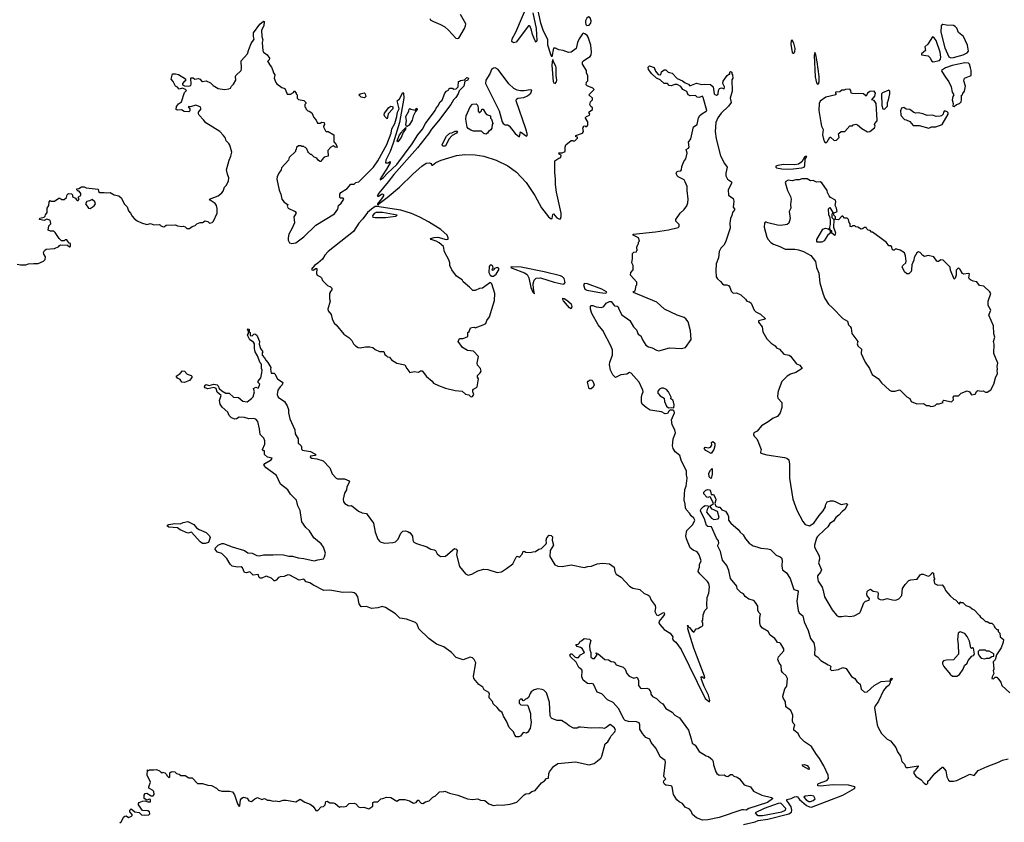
# Model space of a CAD drawing. Extents: x 2239781 to 2394849, y 665654 to 770575.
# Tile 43 of 147: x 2288004 to 2299310, y 714916 to 724126. Entities that reach past the tile are written whole.
import ezdxf

# ---------------------------------------------------------------- set-up
doc = ezdxf.new("R2010")
doc.units = 0

msp = doc.modelspace()

# ---------------------------------------------------------------- linework, layer by layer
at = {"layer": '0CON10XD'}
for points in [[(2291070, 723285), (2291075, 723270), (2291115, 723270), (2291148, 723292), (2291155, 723310), (2291180, 723285), (2291180, 723275), (2291190, 723265), (2291190, 723225), (2291205, 723210), (2291265, 723200), (2291288, 723178), (2291290, 723165), (2291280, 723155), (2291280, 723125), (2291290, 723115), (2291290, 723105), (2291312, 723082), (2291328, 723078), (2291358, 723058), (2291380, 723005), (2291410, 722975), (2291420, 722945), (2291425, 722940), (2291455, 722940), (2291475, 722952), (2291502, 722945), (2291506, 722925), (2291494, 722906), (2291493, 722895), (2291515, 722850), (2291523, 722843), (2291545, 722842), (2291613, 722805), (2291613, 722723), (2291637, 722695), (2291650, 722665), (2291645, 722660), (2291625, 722662), (2291605, 722680), (2291577, 722663), (2291541, 722625), (2291545, 722560), (2291502, 722548), (2291472, 722518), (2291465, 722500), (2291455, 722498), (2291435, 722510), (2291418, 722538), (2291385, 722550), (2291355, 722580), (2291345, 722580), (2291322, 722602), (2291312, 722612), (2291300, 722645), (2291285, 722660), (2291272, 722662), (2291265, 722670), (2291245, 722670), (2291235, 722680), (2291205, 722680), (2291182, 722658), (2291180, 722635), (2291172, 722628), (2291170, 722615), (2291100, 722545), (2291090, 722515), (2291012, 722428), (2291008, 722402), (2290978, 722365), (2290960, 722325), (2290958, 722295), (2290982, 722172), (2291004, 722125), (2291014, 722065), (2291042, 722032), (2291083, 722005), (2291077, 721985), (2291087, 721965), (2291166, 721925), (2291180, 721905), (2291153, 721865), (2291158, 721795), (2291130, 721725), (2291096, 721664), (2291087, 721625), (2291087, 721595), (2291104, 721564), (2291128, 721558), (2291175, 721566), (2291265, 721634), (2291403, 721767), (2291620, 721900), (2291658, 721952), (2291666, 721994), (2291695, 722022), (2291726, 722065), (2291717, 722077), (2291688, 722078), (2291680, 722085), (2291682, 722125), (2291693, 722145), (2291765, 722188), (2291805, 722238), (2291845, 722240), (2291865, 722260), (2291900, 722265), (2292009, 722375), (2292065, 722435), (2292116, 722505), (2292221, 722695), (2292271, 722825), (2292279, 722875), (2292311, 722935), (2292336, 723015), (2292343, 723067), (2292363, 723105), (2292340, 723195), (2292365, 723220), (2292405, 723290), (2292410, 723285), (2292414, 723225), (2292364, 722946), (2292292, 722708), (2292260, 722615), (2292231, 722559), (2292210, 722515), (2292203, 722483), (2292237, 722483), (2292255, 722498), (2292260, 722495), (2292258, 722485), (2292217, 722413), (2292158, 722325), (2292142, 722295), (2292145, 722290), (2292182, 722315), (2292226, 722364), (2292335, 722466), (2292509, 722701), (2292574, 722806), (2292630, 722870), (2292665, 722935), (2292773, 723085), (2292785, 723110), (2292807, 723133), (2292831, 723185), (2292856, 723204), (2292885, 723284), (2292905, 723306), (2292930, 723320), (2292935, 723338), (2292945, 723342), (2292975, 723340), (2292988, 723328), (2293015, 723332), (2293038, 723355), (2293042, 723418), (2293055, 723420), (2293065, 723430), (2293112, 723438), (2293138, 723462), (2293157, 723457), (2293151, 723435), (2293145, 723427), (2293115, 723420), (2293104, 723365), (2293051, 723309), (2293039, 723275), (2293013, 723235), (2292984, 723206), (2292955, 723153), (2292815, 722965), (2292731, 722869), (2292700, 722815), (2292573, 722655), (2292299, 722351), (2292235, 722267), (2292128, 722135), (2292110, 722105), (2292115, 722100), (2292125, 722102), (2292165, 722127), (2292182, 722122), (2292180, 722105), (2292159, 722071), (2292112, 722015), (2292112, 722002), (2292125, 722002), (2292132, 722018), (2292224, 722085), (2292365, 722206), (2292521, 722359), (2292623, 722447), (2292671, 722479), (2292708, 722485), (2292724, 722475), (2292735, 722458), (2292745, 722458), (2292784, 722486), (2292845, 722514), (2293021, 722569), (2293115, 722579), (2293235, 722575), (2293335, 722560), (2293476, 722516), (2293608, 722448), (2293708, 722378), (2293820, 722260), (2293918, 722108), (2293995, 721969), (2294075, 721863), (2294105, 721842), (2294118, 721845), (2294125, 721890), (2294133, 721897), (2294173, 721853), (2294195, 721840), (2294215, 721842), (2294223, 721867), (2294220, 721905), (2294167, 722147), (2294155, 722235), (2294158, 722295), (2294148, 722375), (2294150, 722505), (2294193, 722537), (2294218, 722545), (2294222, 722572), (2294200, 722585), (2294195, 722598), (2294235, 722600), (2294268, 722615), (2294268, 722665), (2294275, 722690), (2294335, 722740), (2294355, 722740), (2294365, 722732), (2294380, 722735), (2294410, 722765), (2294408, 722778), (2294392, 722782), (2294392, 722798), (2294468, 722825), (2294478, 722845), (2294470, 722885), (2294478, 722892), (2294480, 722905), (2294495, 722910), (2294502, 722902), (2294515, 722900), (2294528, 722915), (2294527, 722955), (2294500, 722995), (2294500, 723005), (2294513, 723017), (2294548, 723032), (2294550, 723045), (2294540, 723055), (2294542, 723068), (2294580, 723095), (2294580, 723115), (2294562, 723132), (2294552, 723155), (2294560, 723185), (2294580, 723205), (2294580, 723225), (2294540, 723265), (2294600, 723325), (2294585, 723340), (2294519, 723369), (2294510, 723380), (2294512, 723408), (2294528, 723425), (2294528, 723485), (2294513, 723513), (2294512, 723542), (2294468, 723615), (2294468, 723642), (2294477, 723653), (2294515, 723682), (2294556, 723704), (2294567, 723723), (2294570, 723755), (2294563, 723835), (2294532, 723925), (2294520, 723945), (2294495, 723966), (2294475, 723971), (2294465, 723964), (2294428, 723905), (2294411, 723865), (2294393, 723797), (2294336, 723754), (2294305, 723749), (2294245, 723774), (2294195, 723781), (2294155, 723799), (2294135, 723798), (2294115, 723700), (2294105, 723717), (2294070, 723835), (2294068, 723895), (2294015, 724008), (2293988, 724085), (2293949, 724265)], [(2293897, 724205), (2293936, 724026), (2293944, 723886), (2293935, 723868), (2293925, 723882), (2293892, 723955), (2293882, 724005), (2293865, 724047), (2293855, 724057), (2293845, 724057), (2293705, 723868), (2293675, 723860), (2293654, 723875), (2293659, 723905), (2293701, 723985), (2293844, 724315)], [(2292717, 724135), (2292718, 724125), (2292756, 724104), (2292835, 724073), (2292885, 724045), (2292928, 724008), (2293012, 723915), (2293035, 723909)], [(2293035, 723909), (2293045, 723915), (2293111, 724025), (2293125, 724055), (2293127, 724077), (2293064, 724185)], [(2294515, 724058), (2294545, 724063), (2294563, 724085), (2294566, 724115), (2294556, 724146), (2294535, 724160), (2294515, 724143), (2294502, 724115), (2294501, 724095), (2294505, 724072), (2294515, 724058)], [(2287975, 721322), (2288015, 721312), (2288073, 721313), (2288107, 721323), (2288167, 721327), (2288215, 721328), (2288276, 721354), (2288298, 721375), (2288302, 721405), (2288280, 721435), (2288278, 721455), (2288291, 721479), (2288308, 721492), (2288405, 721500), (2288455, 721522), (2288460, 721535), (2288475, 721542), (2288555, 721540), (2288575, 721520), (2288588, 721525), (2288588, 721558), (2288572, 721562), (2288545, 721600), (2288525, 721600), (2288515, 721590), (2288485, 721590), (2288457, 721617), (2288413, 721683), (2288395, 721700), (2288358, 721698), (2288332, 721712), (2288338, 721762), (2288360, 721785), (2288358, 721812), (2288350, 721825), (2288315, 721838), (2288285, 721822), (2288230, 721835), (2288235, 721850), (2288285, 721860), (2288298, 721872), (2288302, 721888), (2288320, 721915), (2288320, 721965), (2288338, 721995), (2288343, 722037), (2288355, 722050), (2288365, 722042), (2288405, 722043), (2288455, 722078), (2288467, 722077), (2288488, 722062), (2288515, 722062), (2288540, 722085), (2288550, 722115), (2288565, 722130), (2288598, 722128), (2288610, 722115), (2288610, 722095), (2288645, 722080), (2288655, 722060), (2288665, 722050), (2288675, 722050), (2288688, 722065), (2288680, 722075), (2288680, 722095), (2288705, 722110), (2288707, 722133), (2288688, 722158), (2288675, 722160), (2288660, 722175), (2288660, 722185), (2288685, 722190), (2288713, 722207), (2288745, 722210), (2288767, 722197), (2288905, 722180), (2288910, 722155), (2288925, 722142), (2288974, 722144), (2289005, 722138), (2289045, 722142), (2289090, 722115), (2289144, 722104), (2289175, 722080), (2289202, 722012), (2289237, 721977), (2289253, 721933), (2289278, 721905), (2289295, 721870), (2289320, 721845), (2289355, 721818), (2289404, 721794), (2289465, 721778), (2289505, 721786), (2289545, 721772), (2289605, 721778), (2289620, 721770), (2289625, 721760), (2289655, 721750), (2289668, 721752), (2289685, 721770), (2289793, 721773), (2289815, 721762), (2289865, 721752), (2289887, 721757), (2289905, 721750), (2289925, 721730), (2289955, 721730), (2289985, 721752), (2290020, 721765), (2290040, 721785), (2290075, 721798), (2290102, 721798), (2290135, 721820), (2290165, 721810), (2290185, 721790), (2290215, 721800), (2290228, 721815), (2290270, 721905), (2290271, 721961), (2290264, 721995), (2290249, 722019), (2290190, 722055), (2290183, 722065), (2290283, 722107), (2290325, 722141), (2290340, 722160), (2290356, 722204), (2290376, 722225), (2290401, 722275), (2290405, 722310), (2290389, 722355), (2290380, 722405), (2290408, 722515), (2290430, 722560), (2290440, 722605), (2290416, 722686), (2290406, 722706), (2290377, 722735), (2290366, 722766), (2290346, 722796), (2290302, 722845), (2290141, 722941), (2290116, 722976), (2290065, 723030), (2290058, 723045), (2290058, 723065), (2290088, 723105), (2290077, 723127), (2290025, 723147), (2289965, 723128), (2289945, 723130), (2289940, 723125), (2289958, 723105), (2289958, 723082), (2289945, 723070), (2289893, 723073), (2289862, 723092), (2289815, 723089), (2289800, 723095), (2289805, 723132), (2289829, 723161), (2289862, 723185), (2289898, 723292), (2289918, 723315), (2289907, 723327), (2289875, 723340), (2289835, 723330), (2289815, 723352), (2289793, 723365), (2289765, 723418), (2289743, 723443), (2289760, 723505), (2289794, 723506), (2289827, 723497), (2289908, 723448), (2289910, 723425), (2289895, 723420), (2289873, 723395), (2289875, 723380), (2289895, 723368), (2289943, 723363), (2289968, 723372), (2289974, 723385), (2289970, 723455), (2289975, 723460), (2289995, 723460), (2290015, 723442), (2290055, 723452), (2290075, 723442), (2290095, 723418), (2290103, 723417), (2290145, 723423), (2290195, 723400), (2290225, 723372), (2290285, 723338), (2290355, 723327), (2290406, 723334), (2290425, 723342), (2290438, 723365), (2290460, 723385), (2290487, 723433), (2290482, 723475), (2290488, 723485), (2290547, 723545), (2290553, 723565), (2290548, 723655), (2290620, 723735), (2290634, 723785), (2290664, 723855), (2290698, 723902), (2290689, 723935), (2290688, 723975), (2290763, 724075), (2290805, 724110), (2290810, 724105), (2290809, 724055), (2290780, 724005), (2290783, 723935), (2290797, 723895), (2290787, 723865), (2290795, 723770), (2290805, 723752), (2290844, 723724), (2290872, 723685), (2290870, 723665), (2290850, 723645), (2290870, 723625), (2290870, 723615), (2290895, 723580), (2290912, 723545), (2290918, 723515), (2290932, 723495), (2290927, 723455), (2290944, 723404), (2290955, 723390), (2291015, 723350), (2291048, 723338), (2291070, 723285)], [(2298695, 723690), (2298725, 723694), (2298837, 723723), (2298884, 723745), (2298898, 723765), (2298888, 723835), (2298842, 723932), (2298785, 723981), (2298765, 724028), (2298745, 724048), (2298725, 724058), (2298645, 724062), (2298605, 724073), (2298595, 724070), (2298586, 724055), (2298582, 723982), (2298627, 723805), (2298672, 723702), (2298695, 723690)], [(2298495, 723644), (2298565, 723659), (2298579, 723675), (2298580, 723695), (2298572, 723752), (2298529, 723889), (2298505, 723920), (2298485, 723928), (2298432, 723845), (2298398, 723815), (2298407, 723773), (2298360, 723735), (2298360, 723725), (2298435, 723711), (2298458, 723688), (2298474, 723654), (2298495, 723644)], [(2296885, 723742), (2296895, 723744), (2296905, 723758), (2296908, 723795), (2296895, 723856), (2296875, 723893), (2296864, 723886), (2296860, 723845), (2296875, 723750), (2296885, 723742)], [(2297165, 723388), (2297175, 723390), (2297185, 723415), (2297185, 723475), (2297162, 723642), (2297145, 723725), (2297135, 723748), (2297125, 723715), (2297139, 723469), (2297152, 723402), (2297165, 723388)], [(2293745, 722782), (2293755, 722840), (2293825, 722788), (2293834, 722805), (2293815, 722875), (2293706, 723195), (2293707, 723213), (2293725, 723225), (2293794, 723235), (2293835, 723252), (2293875, 723285), (2293886, 723316), (2293865, 723322), (2293795, 723309), (2293755, 723311), (2293715, 723319), (2293677, 723337), (2293621, 723391), (2293497, 723555), (2293465, 723574), (2293445, 723571), (2293422, 723555), (2293403, 723507), (2293355, 723433), (2293352, 723395), (2293375, 723347), (2293511, 723081), (2293545, 722955), (2293555, 722937), (2293578, 722918), (2293605, 722921), (2293625, 722910), (2293695, 722821), (2293715, 722800), (2293745, 722782)], [(2293895, 718019), (2293926, 718024), (2293965, 718052), (2293995, 718058), (2294049, 718111), (2294052, 718125), (2294048, 718155), (2294059, 718181), (2294085, 718212), (2294107, 718207), (2294122, 718192), (2294120, 718155), (2294134, 718096), (2294096, 718035), (2294090, 717965), (2294150, 717870), (2294185, 717854), (2294235, 717853), (2294335, 717872), (2294485, 717842), (2294527, 717853), (2294570, 717855), (2294635, 717881), (2294695, 717891), (2294775, 717883), (2294830, 717845), (2294836, 717796), (2294854, 717764), (2294910, 717730), (2295007, 717625), (2295045, 717604), (2295125, 717586), (2295175, 717542), (2295217, 717527), (2295235, 717511), (2295257, 717465), (2295300, 717405), (2295304, 717376), (2295297, 717335), (2295317, 717297), (2295335, 717291), (2295395, 717323), (2295405, 717318), (2295407, 717305), (2295398, 717285), (2295348, 717225), (2295344, 717205), (2295354, 717185), (2295405, 717130), (2295472, 717085), (2295502, 717045), (2295500, 717025), (2295508, 717005), (2295538, 716985), (2295598, 716898), (2295875, 716338), (2295925, 716300), (2295930, 716315), (2295913, 716375), (2295864, 716475), (2295833, 716555), (2295830, 716585), (2295835, 716590), (2295865, 716570), (2295870, 716575), (2295867, 716595), (2295746, 716916), (2295678, 717135), (2295680, 717160), (2295673, 717165), (2295675, 717180), (2295680, 717160), (2295695, 717152), (2295725, 717112), (2295745, 717098), (2295772, 717138), (2295795, 717140), (2295822, 717158), (2295838, 717162), (2295850, 717175), (2295850, 717205), (2295842, 717212), (2295840, 717225), (2295850, 717235), (2295853, 717297), (2295873, 717347), (2295898, 717375), (2295893, 717413), (2295898, 717495), (2295919, 717545), (2295925, 717620), (2295916, 717655), (2295901, 717681), (2295815, 717768), (2295796, 717795), (2295798, 717815), (2295811, 717845), (2295809, 717875), (2295828, 717915), (2295807, 717987), (2295785, 718019), (2295738, 718038), (2295704, 718064), (2295659, 718169), (2295655, 718205), (2295666, 718265), (2295735, 718334), (2295755, 718385), (2295745, 718405), (2295714, 718434), (2295695, 718465), (2295657, 718505), (2295648, 718525), (2295646, 718565), (2295633, 718617), (2295642, 718735), (2295656, 718774), (2295667, 718865), (2295659, 718905), (2295661, 718945), (2295600, 719070), (2295584, 719125), (2295529, 719169), (2295508, 719205), (2295501, 719235), (2295502, 719275), (2295509, 719315), (2295536, 719385), (2295525, 719420), (2295495, 719478), (2295489, 719535), (2295522, 719615), (2295518, 719635), (2295506, 719646), (2295470, 719645), (2295458, 719635), (2295443, 719607), (2295415, 719603), (2295375, 719627), (2295245, 719647), (2295198, 719675), (2295152, 719715), (2295144, 719736), (2295144, 719794), (2295150, 719830), (2295163, 719857), (2295160, 719875), (2295116, 719966), (2295025, 720069), (2295005, 720077), (2294975, 720060), (2294905, 720052), (2294845, 720022), (2294815, 720050), (2294790, 720105), (2294777, 720165), (2294781, 720195), (2294811, 720275), (2294811, 720335), (2294796, 720376), (2294699, 720559), (2294648, 720625), (2294573, 720753), (2294559, 720805), (2294560, 720840), (2294565, 720846), (2294585, 720846), (2294625, 720832), (2294686, 720824), (2294710, 720835), (2294738, 720872), (2294775, 720894), (2294794, 720894), (2294835, 720842), (2294865, 720838), (2294875, 720830), (2294882, 720805), (2294920, 720740), (2295010, 720675), (2295053, 720603), (2295085, 720568), (2295105, 720518), (2295135, 720498), (2295155, 720452), (2295195, 720393), (2295225, 720371), (2295265, 720360), (2295315, 720333), (2295345, 720327), (2295465, 720359), (2295605, 720352), (2295648, 720365), (2295713, 720455), (2295708, 720555), (2295680, 720660), (2295653, 720695), (2295635, 720709), (2295555, 720736), (2295410, 720805), (2295322, 720885), (2295052, 720995), (2295050, 721005), (2295070, 721015), (2295077, 721033), (2295083, 721077), (2295090, 721085), (2295090, 721115), (2295018, 721195), (2295020, 721225), (2295050, 721255), (2295050, 721305), (2295032, 721335), (2295040, 721385), (2295040, 721445), (2295055, 721460), (2295088, 721462), (2295092, 721478), (2295100, 721485), (2295090, 721495), (2295090, 721515), (2295102, 721548), (2295110, 721555), (2295110, 721575), (2295120, 721585), (2295110, 721625), (2295050, 721655), (2295050, 721665), (2295305, 721691), (2295455, 721715), (2295565, 721743), (2295576, 721755), (2295577, 721777), (2295537, 721815), (2295540, 721835), (2295588, 721905), (2295633, 721947), (2295665, 721992), (2295676, 722025), (2295679, 722065), (2295667, 722165), (2295667, 722213), (2295647, 722267), (2295635, 722288), (2295565, 722322), (2295553, 722335), (2295544, 722366), (2295550, 722380), (2295565, 722390), (2295595, 722393), (2295605, 722402), (2295608, 722442), (2295632, 722498), (2295655, 722530), (2295668, 722595), (2295658, 722635), (2295685, 722653), (2295692, 722665), (2295685, 722720), (2295712, 722758), (2295742, 722895), (2295784, 722925), (2295798, 723002), (2295813, 723027), (2295835, 723048), (2295886, 723075), (2295894, 723086), (2295854, 723235), (2295845, 723248), (2295805, 723232), (2295785, 723239), (2295765, 723257), (2295704, 723254), (2295680, 723265), (2295665, 723302), (2295620, 723325), (2295595, 723358), (2295555, 723383), (2295525, 723384), (2295485, 723369), (2295463, 723373), (2295444, 723394), (2295405, 723396), (2295358, 723438), (2295315, 723456), (2295261, 723505), (2295225, 723555), (2295219, 723581), (2295235, 723596), (2295288, 723578), (2295303, 723535), (2295335, 723499), (2295365, 723492), (2295375, 723527), (2295405, 723550), (2295425, 723550), (2295452, 723525), (2295495, 723512), (2295555, 723450), (2295615, 723426), (2295645, 723401), (2295682, 723385), (2295698, 723368), (2295775, 723398), (2295835, 723382), (2295865, 723387), (2295935, 723381), (2295966, 723355), (2295979, 723275), (2295985, 723267), (2296005, 723260), (2296025, 723270), (2296029, 723315), (2296040, 723335), (2296064, 723344), (2296095, 723332), (2296097, 723355), (2296079, 723395), (2296080, 723420), (2296128, 723485), (2296145, 723500), (2296158, 723502), (2296160, 723525), (2296165, 723530), (2296180, 723525), (2296180, 723505), (2296190, 723495), (2296193, 723455), (2296183, 723435), (2296187, 723305), (2296161, 723225), (2296173, 723175), (2296144, 723135), (2296058, 723052), (2296019, 723001), (2295997, 722945), (2295991, 722845), (2296000, 722760), (2296050, 722565), (2296097, 722477), (2296129, 722435), (2296114, 722365), (2296113, 722333), (2296132, 722295), (2296176, 722265), (2296176, 722245), (2296138, 722175), (2296144, 722114), (2296196, 722075), (2296204, 722045), (2296196, 721975), (2296212, 721955), (2296212, 721945), (2296189, 721915), (2296182, 721878), (2296166, 721844), (2296158, 721792), (2296161, 721735), (2296109, 721575), (2296091, 721539), (2296054, 721505), (2296037, 721465), (2296027, 721395), (2296001, 721325), (2295996, 721245), (2296001, 721175), (2296015, 721151), (2296052, 721122), (2296075, 721094), (2296090, 721085), (2296125, 721083), (2296142, 721075), (2296158, 721058), (2296175, 721010), (2296195, 720990), (2296235, 720992), (2296285, 720968), (2296339, 720919), (2296355, 720898), (2296385, 720890), (2296402, 720875), (2296437, 720795), (2296457, 720775), (2296509, 720749), (2296568, 720695), (2296550, 720685), (2296488, 720672), (2296488, 720655), (2296528, 720602), (2296538, 720545), (2296584, 720464), (2296634, 720414), (2296678, 720385), (2296695, 720362), (2296730, 720345), (2296780, 720290), (2296838, 720275), (2296855, 720264), (2296925, 720177), (2296962, 720162), (2296988, 720125), (2296915, 720079), (2296855, 720057), (2296816, 720035), (2296754, 719976), (2296714, 719865), (2296706, 719805), (2296710, 719785), (2296757, 719735), (2296756, 719675), (2296738, 719615), (2296707, 719573), (2296655, 719554), (2296599, 719511), (2296521, 719465), (2296472, 719405), (2296433, 719385), (2296430, 719365), (2296436, 719346), (2296468, 719318), (2296483, 719283), (2296517, 719195), (2296510, 719165), (2296514, 719154), (2296584, 719134), (2296785, 719104), (2296814, 719094), (2296834, 719074), (2296844, 719024), (2296842, 718865), (2296881, 718625), (2296927, 718497), (2296997, 718367), (2297025, 718335), (2297075, 718317), (2297123, 718347), (2297185, 718435), (2297231, 718489), (2297256, 718535), (2297257, 718555), (2297275, 718592), (2297316, 718606), (2297346, 718606), (2297368, 718598), (2297435, 718563), (2297495, 718573), (2297508, 718565), (2297507, 718555), (2297478, 718505), (2297447, 718483), (2297410, 718440), (2297376, 718415), (2297350, 718370), (2297306, 718344), (2297284, 718305), (2297245, 718274), (2297165, 718195), (2297155, 718176), (2297131, 718095), (2297131, 718075), (2297184, 717975), (2297187, 717935), (2297178, 717895), (2297210, 717815), (2297201, 717785), (2297164, 717745), (2297164, 717725), (2297174, 717685), (2297218, 717615), (2297231, 717575), (2297244, 717504), (2297332, 717355), (2297385, 717292), (2297405, 717278), (2297445, 717277), (2297485, 717286), (2297535, 717278)], [(2294145, 723390), (2294132, 723415), (2294120, 723605), (2294125, 723670), (2294127, 723655), (2294158, 723595), (2294161, 723575), (2294159, 723485), (2294167, 723433), (2294163, 723415), (2294145, 723390)], [(2298735, 723130), (2298760, 723155), (2298796, 723164), (2298813, 723185), (2298820, 723205), (2298820, 723260), (2298830, 723265), (2298832, 723278), (2298852, 723305), (2298866, 723364), (2298847, 723425), (2298852, 723455), (2298928, 723485), (2298928, 723545), (2298922, 723575), (2298911, 723615), (2298898, 723628), (2298855, 723630), (2298711, 723599), (2298636, 723575), (2298590, 723545), (2298592, 723532), (2298633, 723465), (2298674, 723415), (2298699, 723355), (2298710, 723295), (2298730, 723265), (2298718, 723245), (2298713, 723205), (2298722, 723165), (2298720, 723135), (2298735, 723130)], [(2291965, 723230), (2291925, 723238), (2291900, 723265), (2291913, 723277), (2291958, 723288), (2291970, 723275), (2291980, 723245), (2291965, 723230)], [(2297265, 722714), (2297276, 722724), (2297305, 722780), (2297315, 722778), (2297355, 722740), (2297385, 722744), (2297412, 722775), (2297407, 722815), (2297414, 722826), (2297435, 722842), (2297480, 722845), (2297535, 722910), (2297565, 722910), (2297575, 722920), (2297607, 722927), (2297625, 722920), (2297675, 722878), (2297738, 722838), (2297765, 722844), (2297818, 722885), (2297828, 722905), (2297820, 722925), (2297823, 722937), (2297850, 722965), (2297852, 722975), (2297840, 723165), (2297815, 723198), (2297790, 723205), (2297825, 723250), (2297830, 723285), (2297815, 723306), (2297765, 723303), (2297738, 723285), (2297725, 723250), (2297695, 723277), (2297565, 723280), (2297550, 723285), (2297548, 723315), (2297535, 723330), (2297487, 723327), (2297472, 723318), (2297443, 723317), (2297422, 723298), (2297370, 723295), (2297370, 723285), (2297380, 723275), (2297376, 723264), (2297262, 723238), (2297195, 723192), (2297184, 723166), (2297180, 723085), (2297205, 722945), (2297211, 722905), (2297229, 722865), (2297224, 722804), (2297232, 722755), (2297245, 722724), (2297265, 722714)], [(2297935, 723100), (2297968, 723135), (2297968, 723175), (2297982, 723208), (2297997, 723277), (2297997, 723307), (2297985, 723318), (2297912, 723288), (2297901, 723275), (2297905, 723140), (2297915, 723102), (2297935, 723100)], [(2292225, 722990), (2292197, 723017), (2292188, 723035), (2292192, 723055), (2292241, 723119), (2292265, 723133), (2292282, 723132), (2292288, 723125), (2292287, 723103), (2292234, 723046), (2292225, 722990)], [(2293355, 722812), (2293335, 722820), (2293307, 722847), (2293215, 722848), (2293185, 722857), (2293155, 722878), (2293144, 722894), (2293128, 722985), (2293130, 723025), (2293177, 723125), (2293205, 723157), (2293245, 723160), (2293260, 723145), (2293270, 723115), (2293270, 723075), (2293282, 723062), (2293288, 723062), (2293308, 723082), (2293312, 723098), (2293325, 723100), (2293352, 723052), (2293365, 723040), (2293410, 723025), (2293410, 722995), (2293420, 722985), (2293437, 722935), (2293430, 722925), (2293425, 722880), (2293415, 722864), (2293387, 722843), (2293375, 722823), (2293355, 722812)], [(2298445, 722883), (2298475, 722897), (2298525, 722898), (2298597, 722923), (2298667, 723043), (2298667, 723057), (2298655, 723070), (2298625, 723080), (2298612, 723065), (2298608, 723042), (2298587, 723023), (2298575, 723018), (2298527, 723017), (2298485, 723032), (2298425, 723028), (2298375, 723047), (2298325, 723056), (2298294, 723054), (2298272, 723062), (2298225, 723096), (2298185, 723098), (2298155, 723118), (2298130, 723110), (2298118, 723082), (2298120, 723035), (2298125, 723022), (2298165, 722980), (2298185, 722978), (2298225, 722958), (2298265, 722912), (2298332, 722912), (2298445, 722883)], [(2292455, 722900), (2292445, 722900), (2292439, 722925), (2292447, 722965), (2292438, 723015), (2292472, 723078), (2292475, 723100), (2292485, 723108), (2292495, 723100), (2292545, 723090), (2292565, 723110), (2292567, 723095), (2292548, 723072), (2292521, 723019), (2292509, 722975), (2292475, 722916), (2292455, 722900)], [(2292345, 722724), (2292338, 722735), (2292364, 722806), (2292389, 722831), (2292395, 722848), (2292438, 722888), (2292435, 722870), (2292409, 722831), (2292386, 722775), (2292345, 722724)], [(2292895, 722675), (2292867, 722675), (2292857, 722685), (2292857, 722695), (2292905, 722790), (2292945, 722826), (2292965, 722829), (2293005, 722848), (2293028, 722848), (2293032, 722845), (2293021, 722825), (2292971, 722799), (2292933, 722757), (2292895, 722675)], [(2296825, 722410), (2296885, 722415), (2296985, 722425), (2297012, 722435), (2297021, 722455), (2297022, 722525), (2297043, 722555), (2297027, 722557), (2297015, 722550), (2296986, 722494), (2296945, 722469), (2296905, 722462), (2296775, 722465), (2296710, 722455), (2296688, 722445), (2296686, 722435), (2296695, 722428), (2296755, 722415), (2296825, 722410)], [(2298465, 719688), (2298495, 719692), (2298515, 719700), (2298535, 719720), (2298562, 719718), (2298608, 719732), (2298602, 719745), (2298615, 719760), (2298705, 719742), (2298727, 719763), (2298722, 719795), (2298735, 719810), (2298785, 719810), (2298815, 719840), (2298885, 719867), (2298912, 719855), (2298935, 719822), (2298975, 719830), (2298993, 719865), (2299005, 719872), (2299045, 719862), (2299066, 719866), (2299093, 719853), (2299115, 719852), (2299155, 719880), (2299188, 719945), (2299208, 720015), (2299230, 720065), (2299228, 720105), (2299232, 720115), (2299227, 720145), (2299234, 720184), (2299190, 720295), (2299194, 720404), (2299184, 720435), (2299203, 720485), (2299190, 720520), (2299186, 720615), (2299134, 720735), (2299154, 720795), (2299126, 720846), (2299123, 720895), (2299154, 720985), (2299145, 721003), (2299075, 721070), (2299025, 721077), (2298995, 721120), (2298954, 721126), (2298920, 721140), (2298909, 721149), (2298903, 721165), (2298909, 721209), (2298895, 721213), (2298847, 721207), (2298830, 721215), (2298805, 721260), (2298785, 721280), (2298758, 721252), (2298756, 721195), (2298745, 721160), (2298735, 721150), (2298693, 721253), (2298690, 721285), (2298608, 721368), (2298581, 721369), (2298555, 721351), (2298545, 721351), (2298535, 721357), (2298502, 721405), (2298435, 721422), (2298395, 721408), (2298375, 721420), (2298342, 721455), (2298325, 721463), (2298305, 721450), (2298275, 721398), (2298270, 721365), (2298250, 721315), (2298246, 721255), (2298240, 721235), (2298215, 721209), (2298191, 721211), (2298163, 721233), (2298139, 721289), (2298144, 721306), (2298179, 721335), (2298184, 721355), (2298176, 721416), (2298165, 721450), (2298115, 721482), (2298075, 721492), (2298058, 721492), (2298045, 721480), (2298032, 721482), (2298023, 721493), (2298018, 721518), (2298005, 721530), (2297985, 721530), (2297959, 721569), (2297897, 721617), (2297795, 721690), (2297785, 721690), (2297768, 721708), (2297745, 721710), (2297730, 721725), (2297725, 721740), (2297705, 721740), (2297680, 721725), (2297665, 721723), (2297627, 721747), (2297605, 721750), (2297595, 721760), (2297565, 721760), (2297555, 721750), (2297542, 721752), (2297540, 721785), (2297528, 721798), (2297520, 721835), (2297505, 721848), (2297475, 721850), (2297455, 721870), (2297445, 721870), (2297405, 721830), (2297372, 721832), (2297370, 721865), (2297352, 721882), (2297350, 721905), (2297390, 721925), (2297382, 721965), (2297368, 721995), (2297377, 722035), (2297372, 722055), (2297316, 722086), (2297298, 722105), (2297278, 722145), (2297277, 722167), (2297215, 722253), (2297195, 722267), (2297155, 722262), (2297115, 722280), (2297085, 722277), (2297045, 722300), (2296985, 722300), (2296953, 722287), (2296915, 722287), (2296875, 722277), (2296827, 722283), (2296801, 722269), (2296793, 722257), (2296819, 722165), (2296856, 722096), (2296864, 722065), (2296854, 722005), (2296858, 721962), (2296840, 721925), (2296853, 721845), (2296835, 721792), (2296815, 721776), (2296745, 721766), (2296705, 721767), (2296594, 721794), (2296575, 721803), (2296565, 721802), (2296555, 721792), (2296552, 721745), (2296582, 721632), (2296598, 721605), (2296631, 721571), (2296661, 721551), (2296732, 721525), (2296795, 721494), (2296905, 721492), (2296946, 721486), (2297005, 721468), (2297090, 721420), (2297143, 721353), (2297154, 721284), (2297179, 721219), (2297192, 721105), (2297229, 720975), (2297248, 720928), (2297291, 720861), (2297339, 720819), (2297455, 720698), (2297508, 720665), (2297522, 720625), (2297542, 720605), (2297552, 720585), (2297558, 720525), (2297627, 720435), (2297621, 720405), (2297628, 720385), (2297669, 720345), (2297667, 720295), (2297684, 720254), (2297713, 720195), (2297764, 720124), (2297793, 720053), (2297867, 720005), (2297901, 719961), (2297992, 719875), (2298015, 719864), (2298055, 719863), (2298105, 719879), (2298115, 719876), (2298190, 719800), (2298225, 719778), (2298240, 719745), (2298305, 719717), (2298383, 719723), (2298418, 719698), (2298445, 719698), (2298465, 719688)], [(2288815, 721961), (2288859, 721991), (2288876, 722014), (2288868, 722035), (2288835, 722062), (2288805, 722047), (2288775, 722040), (2288760, 722015), (2288795, 721962), (2288815, 721961)], [(2293195, 719798), (2293205, 719802), (2293217, 719825), (2293206, 719855), (2293207, 719875), (2293215, 719887), (2293250, 719905), (2293258, 719915), (2293272, 720005), (2293262, 720025), (2293262, 720045), (2293293, 720075), (2293303, 720095), (2293294, 720124), (2293262, 720162), (2293256, 720185), (2293272, 720262), (2293215, 720322), (2293145, 720329), (2293090, 720365), (2293040, 720435), (2293055, 720468), (2293095, 720468), (2293149, 720491), (2293150, 720535), (2293165, 720550), (2293181, 720589), (2293195, 720596), (2293225, 720598), (2293235, 720592), (2293265, 720600), (2293327, 720623), (2293355, 720640), (2293370, 720675), (2293398, 720715), (2293427, 720805), (2293456, 720904), (2293461, 720985), (2293426, 721096), (2293415, 721108), (2293403, 721107), (2293320, 721045), (2293285, 721042), (2293235, 721017), (2293207, 721017), (2293168, 721058), (2293095, 721120), (2293085, 721140), (2293020, 721185), (2292968, 721255), (2292942, 721305), (2292942, 721335), (2292932, 721372), (2292883, 721463), (2292870, 721525), (2292822, 721565), (2292785, 721586), (2292730, 721605), (2292720, 721615), (2292765, 721628), (2292805, 721629), (2292900, 721605), (2292923, 721607), (2292926, 721625), (2292914, 721655), (2292839, 721719), (2292698, 721808), (2292600, 721860), (2292502, 721902), (2292380, 721940), (2292104, 721984), (2292085, 721981), (2292045, 721952), (2291998, 721912), (2291945, 721841), (2291899, 721791), (2291836, 721694), (2291545, 721465), (2291508, 721425), (2291483, 721377), (2291429, 721331), (2291389, 721305), (2291354, 721265), (2291360, 721255), (2291375, 721253), (2291405, 721272), (2291415, 721270), (2291412, 721215), (2291420, 721195), (2291460, 721175), (2291470, 721165), (2291480, 721135), (2291540, 721075), (2291575, 721062), (2291590, 721045), (2291590, 721025), (2291570, 721005), (2291570, 720995), (2291560, 720985), (2291560, 720925), (2291568, 720895), (2291544, 720806), (2291548, 720785), (2291582, 720742), (2291593, 720693), (2291614, 720644), (2291638, 720625), (2291727, 720517), (2291785, 720478), (2291818, 720445), (2291836, 720406), (2291862, 720382), (2291890, 720365), (2291915, 720360), (2291975, 720372), (2292025, 720372), (2292060, 720365), (2292085, 720342), (2292135, 720318), (2292185, 720320), (2292198, 720285), (2292211, 720271), (2292228, 720258), (2292250, 720255), (2292272, 720225), (2292334, 720184), (2292427, 720167), (2292448, 720125), (2292485, 720078), (2292535, 720090), (2292585, 720083), (2292605, 720096), (2292625, 720096), (2292675, 720033), (2292739, 719979), (2292757, 719957), (2292815, 719927), (2292895, 719897), (2293005, 719870), (2293085, 719864), (2293125, 719831), (2293161, 719821), (2293182, 719802), (2293195, 719798)], [(2292205, 721855), (2292318, 721872), (2292330, 721875), (2292337, 721885), (2292171, 721915), (2292097, 721915), (2292075, 721902), (2292054, 721874), (2292061, 721861), (2292085, 721855), (2292205, 721855)], [(2297365, 721650), (2297330, 721675), (2297330, 721705), (2297310, 721710), (2297310, 721725), (2297302, 721732), (2297313, 721775), (2297313, 721825), (2297312, 721852), (2297297, 721887), (2297293, 721955), (2297305, 721970), (2297340, 721915), (2297338, 721902), (2297330, 721895), (2297330, 721855), (2297345, 721840), (2297360, 721835), (2297352, 721828), (2297349, 721745), (2297372, 721682), (2297365, 721650)], [(2297162, 721572), (2297157, 721577), (2297159, 721605), (2297228, 721722), (2297255, 721734), (2297287, 721727), (2297310, 721710), (2297310, 721675), (2297280, 721650), (2297243, 721587), (2297215, 721574), (2297162, 721572)], [(2293445, 721183), (2293475, 721207), (2293509, 721265), (2293499, 721279), (2293485, 721284), (2293457, 721273), (2293448, 721255), (2293435, 721250), (2293430, 721265), (2293440, 721275), (2293438, 721298), (2293425, 721309), (2293405, 721310), (2293394, 721295), (2293390, 721225), (2293405, 721193), (2293424, 721184), (2293445, 721183)], [(2293915, 720980), (2293903, 721043), (2293902, 721095), (2293912, 721138), (2293935, 721161), (2293985, 721163), (2294141, 721115), (2294245, 721091), (2294258, 721095), (2294268, 721112), (2294255, 721155), (2294238, 721175), (2294215, 721186), (2294025, 721234), (2293763, 721285), (2293648, 721292), (2293642, 721285), (2293658, 721275), (2293802, 721222), (2293832, 721202), (2293851, 721165), (2293872, 721055), (2293895, 721000), (2293915, 720980)], [(2294725, 720990), (2294745, 720994), (2294744, 721005), (2294689, 721035), (2294525, 721095), (2294495, 721100), (2294484, 721096), (2294478, 721085), (2294495, 721035), (2294515, 721023), (2294666, 720994), (2294725, 720990)], [(2294335, 720810), (2294319, 720819), (2294250, 720900), (2294240, 720915), (2294241, 720929), (2294255, 720928), (2294288, 720908), (2294335, 720864), (2294345, 720835), (2294335, 720810)], [(2289759, 715499), (2289784, 715494), (2289805, 715477), (2289835, 715468), (2289855, 715452), (2289905, 715452), (2289945, 715428), (2289985, 715428), (2290045, 715363), (2290105, 715361), (2290165, 715344), (2290205, 715340), (2290266, 715306), (2290286, 715286), (2290325, 715274), (2290415, 715274), (2290446, 715266), (2290471, 715231), (2290505, 715130), (2290525, 715098), (2290533, 715107), (2290541, 715175), (2290555, 715194), (2290575, 715203), (2290615, 715192), (2290634, 715164), (2290665, 715153), (2290704, 715186), (2290735, 715200), (2290785, 715178), (2290815, 715188), (2290851, 715171), (2290872, 715172), (2290915, 715157), (2290945, 715161), (2290985, 715154), (2291031, 715169), (2291065, 715170), (2291175, 715152), (2291225, 715180), (2291279, 715149), (2291340, 715125), (2291372, 715102), (2291385, 715082), (2291405, 715052), (2291428, 715052), (2291465, 715092), (2291492, 715098), (2291512, 715115), (2291520, 715155), (2291535, 715160), (2291565, 715138), (2291605, 715140), (2291625, 715133), (2291675, 715090), (2291695, 715098), (2291725, 715092), (2291755, 715103), (2291788, 715132), (2291845, 715137), (2291865, 715128), (2291895, 715093), (2291915, 715087), (2291955, 715091), (2292015, 715072), (2292058, 715102), (2292060, 715145), (2292075, 715152), (2292115, 715150), (2292150, 715185), (2292175, 715188), (2292215, 715203), (2292265, 715202), (2292335, 715160), (2292365, 715177), (2292425, 715178), (2292482, 715162), (2292527, 715137), (2292555, 715142), (2292575, 715170), (2292585, 715172), (2292615, 715137), (2292635, 715131), (2292665, 715150), (2292705, 715162), (2292750, 715205), (2292779, 715221), (2292823, 715267), (2292875, 715268), (2292885, 715272), (2292941, 715251), (2293035, 715229), (2293145, 715184), (2293205, 715179), (2293265, 715184), (2293295, 715172), (2293345, 715167), (2293392, 715128), (2293445, 715110), (2293496, 715116), (2293545, 715112), (2293635, 715124), (2293711, 715149), (2293798, 715232), (2293815, 715241), (2293855, 715247), (2293885, 715269), (2293925, 715283), (2293995, 715368), (2294029, 715391), (2294055, 715420), (2294078, 715422), (2294080, 715475), (2294087, 715495), (2294135, 715558), (2294185, 715592), (2294385, 715610), (2294545, 715576), (2294599, 715591), (2294676, 715654), (2294690, 715675), (2294728, 715815), (2294759, 715841), (2294786, 715884), (2294795, 715910), (2294836, 715954), (2294846, 715974), (2294835, 715999), (2294785, 716038), (2294737, 716003), (2294715, 715992), (2294700, 715995), (2294665, 716002), (2294565, 715997), (2294445, 716008), (2294425, 716008), (2294405, 715998), (2294365, 715998), (2294315, 716022), (2294277, 716055), (2294227, 716085), (2294177, 716083), (2294116, 716106), (2294105, 716115), (2294097, 716137), (2294087, 716295), (2294055, 716400), (2294023, 716433), (2294005, 716442), (2293955, 716448), (2293910, 716435), (2293877, 716413), (2293864, 716396), (2293845, 716350), (2293828, 716332), (2293812, 716328), (2293798, 716312), (2293785, 716310), (2293775, 716330), (2293755, 716330), (2293740, 716315), (2293740, 716285), (2293760, 716265), (2293835, 716260), (2293840, 716255), (2293868, 716165), (2293868, 716115), (2293878, 716065), (2293867, 715993), (2293850, 715975), (2293850, 715965), (2293839, 715951), (2293825, 715940), (2293785, 715948), (2293756, 715904), (2293735, 715897), (2293705, 715898), (2293690, 715915), (2293673, 715953), (2293623, 716005), (2293595, 716078), (2293560, 716135), (2293543, 716175), (2293516, 716196), (2293488, 716235), (2293442, 716275), (2293432, 716302), (2293396, 716346), (2293394, 716365), (2293400, 716385), (2293390, 716405), (2293338, 716435), (2293322, 716465), (2293275, 716498), (2293217, 716565), (2293214, 716594), (2293240, 716745), (2293222, 716785), (2293205, 716802), (2293175, 716810), (2293095, 716780), (2293016, 716806), (2292964, 716864), (2292875, 716930), (2292789, 716959), (2292704, 717025), (2292586, 717135), (2292568, 717188), (2292550, 717210), (2292445, 717247), (2292370, 717260), (2292318, 717308), (2292205, 717382), (2292165, 717391), (2292115, 717377), (2292045, 717371), (2291985, 717391), (2291925, 717389), (2291904, 717425), (2291888, 717505), (2291866, 717536), (2291845, 717549), (2291805, 717558), (2291715, 717552), (2291565, 717580), (2291495, 717575), (2291376, 717636), (2291335, 717664), (2291295, 717677), (2291265, 717706), (2291215, 717696), (2291105, 717754), (2291085, 717756), (2291042, 717738), (2290995, 717734), (2290975, 717724), (2290951, 717695), (2290935, 717687), (2290925, 717689), (2290897, 717717), (2290835, 717742), (2290785, 717718), (2290765, 717716), (2290754, 717725), (2290741, 717761), (2290685, 717754), (2290660, 717780), (2290645, 717792), (2290605, 717778), (2290585, 717784), (2290561, 717835), (2290546, 717846), (2290505, 717844), (2290445, 717854), (2290420, 717880), (2290383, 717943), (2290342, 717985), (2290325, 717999), (2290275, 718017), (2290250, 718045), (2290251, 718065), (2290282, 718098), (2290324, 718116), (2290345, 718117), (2290445, 718076), (2290585, 718036), (2290625, 718010), (2290675, 718003), (2290727, 717977), (2290755, 717973), (2290805, 717986), (2290915, 717985), (2290955, 717991), (2291035, 717984), (2291095, 717971), (2291135, 717971), (2291202, 717952), (2291265, 717945), (2291385, 717916), (2291428, 717928), (2291491, 717939), (2291506, 717964), (2291514, 718005), (2291492, 718075), (2291465, 718111), (2291380, 718180), (2291331, 718261), (2291291, 718301), (2291244, 718365), (2291226, 718495), (2291197, 718547), (2291184, 718614), (2291115, 718682), (2291082, 718732), (2290999, 718795), (2290953, 718895), (2290833, 718985), (2290806, 719015), (2290819, 719035), (2290890, 719075), (2290902, 719095), (2290848, 719105), (2290817, 719135), (2290815, 719180), (2290805, 719180), (2290792, 719195), (2290818, 719255), (2290820, 719295), (2290808, 719325), (2290767, 719365), (2290758, 719432), (2290740, 719515), (2290715, 719543), (2290685, 719549), (2290635, 719546), (2290585, 719561), (2290526, 719564), (2290493, 719545), (2290475, 719541), (2290438, 719558), (2290410, 719585), (2290393, 719623), (2290330, 719680), (2290307, 719715), (2290299, 719755), (2290316, 719815), (2290272, 719852), (2290261, 719895), (2290235, 719904), (2290165, 719890), (2290133, 719903), (2290128, 719915), (2290132, 719928), (2290145, 719941), (2290178, 719928), (2290235, 719944), (2290272, 719935), (2290284, 719925), (2290293, 719893), (2290325, 719866), (2290372, 719842), (2290410, 719840), (2290460, 719795), (2290515, 719790), (2290565, 719750), (2290615, 719740), (2290665, 719778), (2290685, 719800), (2290702, 719855), (2290690, 719895), (2290715, 719908), (2290735, 719900), (2290747, 719903), (2290760, 719945), (2290740, 719965), (2290743, 719977), (2290772, 720015), (2290783, 720075), (2290788, 720105), (2290780, 720125), (2290780, 720175), (2290765, 720190), (2290735, 720270), (2290708, 720315), (2290700, 720355), (2290702, 720405), (2290688, 720425), (2290645, 720452), (2290620, 720505), (2290630, 720525), (2290630, 720555), (2290620, 720565), (2290625, 720580), (2290638, 720575), (2290640, 720545), (2290650, 720535), (2290652, 720502), (2290675, 720498), (2290694, 720516), (2290705, 720520), (2290726, 720505), (2290757, 720435), (2290754, 720404), (2290770, 720355), (2290798, 720315), (2290787, 720303), (2290790, 720275), (2290817, 720247), (2290829, 720219), (2290855, 720193), (2290887, 720135), (2290883, 720115), (2290892, 720072), (2290925, 720070), (2290935, 720062), (2290964, 720004), (2291024, 719964), (2291019, 719935), (2290995, 719915), (2290968, 719875), (2290959, 719825), (2290974, 719794), (2291045, 719744), (2291076, 719696), (2291090, 719655), (2291092, 719615), (2291108, 719545), (2291162, 719418), (2291168, 719375), (2291200, 719315), (2291200, 719265), (2291215, 719260), (2291237, 719237), (2291242, 719225), (2291242, 719198), (2291250, 719185), (2291345, 719172), (2291395, 719146), (2291403, 719135), (2291398, 719125), (2291343, 719117), (2291340, 719105), (2291360, 719095), (2291415, 719089), (2291490, 719065), (2291565, 718982), (2291594, 718914), (2291640, 718865), (2291655, 718858), (2291735, 718858), (2291786, 718836), (2291790, 718825), (2291760, 718765), (2291755, 718730), (2291733, 718695), (2291719, 718625), (2291723, 718595), (2291738, 718575), (2291775, 718550), (2291795, 718547), (2291815, 718552), (2291895, 718486), (2291935, 718469), (2291985, 718460), (2291995, 718450), (2292065, 718350), (2292085, 718247), (2292117, 718165), (2292134, 718144), (2292145, 718133), (2292195, 718121), (2292293, 718127), (2292320, 718135), (2292350, 718165), (2292365, 718200), (2292380, 718235), (2292403, 718257), (2292435, 718260), (2292462, 718252), (2292475, 718240), (2292485, 718240), (2292515, 718200), (2292520, 718155), (2292531, 718131), (2292560, 718115), (2292678, 718078), (2292725, 718050), (2292765, 718042), (2292778, 718035), (2292797, 717997), (2292835, 717968), (2292895, 717971), (2292995, 718058), (2293015, 718052), (2293026, 718035), (2293021, 717985), (2293055, 717850), (2293125, 717768), (2293155, 717752), (2293195, 717763), (2293265, 717801), (2293335, 717820), (2293379, 717819), (2293485, 717781), (2293535, 717789), (2293595, 717827), (2293665, 717883), (2293705, 717960), (2293715, 717970), (2293745, 717960), (2293772, 717995), (2293785, 718022), (2293795, 718026), (2293815, 718017), (2293865, 718014), (2293895, 718019)], [(2289895, 719964), (2289865, 719968), (2289848, 719998), (2289815, 720012), (2289800, 720035), (2289845, 720065), (2289875, 720098), (2289895, 720092), (2289928, 720058), (2289973, 720045), (2289982, 720035), (2289980, 720020), (2289953, 719987), (2289895, 719964)], [(2294545, 719890), (2294523, 719965), (2294530, 719980), (2294555, 719992), (2294575, 719989), (2294585, 719979), (2294600, 719935), (2294591, 719909), (2294565, 719891), (2294545, 719890)], [(2295455, 719672), (2295485, 719678), (2295515, 719673), (2295520, 719705), (2295513, 719743), (2295505, 719761), (2295480, 719775), (2295484, 719795), (2295455, 719857), (2295431, 719881), (2295395, 719898), (2295375, 719897), (2295349, 719885), (2295332, 719865), (2295330, 719840), (2295360, 719810), (2295406, 719785), (2295407, 719745), (2295432, 719692), (2295455, 719672)], [(2295945, 719147), (2295882, 719182), (2295862, 719205), (2295875, 719220), (2295915, 719214), (2295935, 719220), (2295951, 719245), (2295948, 719275), (2295965, 719286), (2295986, 719265), (2295988, 719238), (2295975, 719196), (2295945, 719147)], [(2295945, 718860), (2295935, 718864), (2295922, 718882), (2295918, 718922), (2295935, 718957), (2295955, 718978), (2295955, 718910), (2295945, 718860)], [(2296315, 714890), (2296449, 714921), (2296485, 714936), (2296596, 714954), (2296836, 715014), (2296867, 715033), (2296871, 715055), (2296862, 715092), (2296838, 715128), (2296812, 715165), (2296813, 715177), (2296862, 715188), (2296901, 715209), (2296925, 715211), (2296935, 715208), (2296958, 715178), (2297039, 715109), (2297072, 715092), (2297095, 715091), (2297455, 715228), (2297589, 715305), (2297596, 715315), (2297592, 715325), (2297522, 715342), (2297345, 715346), (2297195, 715330), (2297168, 715335), (2297168, 715352), (2297177, 715363), (2297274, 715396), (2297290, 715420), (2297288, 715458), (2297236, 715564), (2297189, 715649), (2297146, 715705), (2297096, 715786), (2297015, 715838), (2296963, 715895), (2296942, 715935), (2296894, 715975), (2296893, 715995), (2296906, 716034), (2296885, 716055), (2296877, 716075), (2296883, 716145), (2296858, 716198), (2296803, 716243), (2296798, 716298), (2296771, 716345), (2296766, 716365), (2296791, 716449), (2296812, 716478), (2296822, 716565), (2296807, 716597), (2296765, 716634), (2296752, 716655), (2296746, 716715), (2296724, 716745), (2296711, 716785), (2296718, 716815), (2296779, 716885), (2296780, 716905), (2296745, 716964), (2296732, 716975), (2296705, 716980), (2296693, 716997), (2296674, 717024), (2296620, 717065), (2296600, 717105), (2296534, 717144), (2296512, 717172), (2296504, 717205), (2296503, 717265), (2296512, 717305), (2296492, 717325), (2296480, 717350), (2296478, 717398), (2296455, 717440), (2296435, 717461), (2296375, 717478), (2296335, 717508), (2296315, 717538), (2296284, 717554), (2296242, 717595), (2296237, 717625), (2296167, 717715), (2296146, 717805), (2296123, 717863), (2296073, 717923), (2296053, 718023), (2296021, 718085), (2296020, 718095), (2296032, 718118), (2296028, 718148), (2296004, 718175), (2295946, 718306), (2295905, 718310), (2295891, 718321), (2295868, 718398), (2295821, 718485), (2295824, 718505), (2295831, 718515), (2295855, 718541), (2295875, 718553), (2295909, 718549), (2295912, 718535), (2295897, 718505), (2295891, 718475), (2295948, 718405), (2295975, 718390), (2296025, 718400), (2296037, 718413), (2296015, 718481), (2295955, 718509), (2295930, 718545), (2295971, 718575), (2295938, 718648), (2295925, 718652), (2295905, 718644), (2295895, 718646), (2295861, 718685), (2295860, 718705), (2295884, 718726), (2295905, 718736), (2295925, 718731), (2295936, 718715), (2295945, 718678), (2295969, 718679), (2295994, 718635), (2295999, 718615), (2295986, 718575), (2295999, 718545), (2296023, 718533), (2296045, 718534), (2296065, 718501), (2296107, 718487), (2296137, 718445), (2296144, 718425), (2296143, 718385), (2296169, 718349), (2296254, 718275), (2296276, 718246), (2296313, 718215), (2296339, 718169), (2296380, 718120), (2296428, 718088), (2296468, 718078), (2296515, 718062), (2296595, 718056), (2296625, 718045), (2296690, 717980), (2296735, 717962), (2296750, 717950), (2296759, 717925), (2296756, 717855), (2296765, 717815), (2296810, 717780), (2296852, 717715), (2296895, 717587), (2296935, 717576), (2296942, 717565), (2296927, 717455), (2296943, 717345), (2296955, 717321), (2296995, 717285), (2297013, 717215), (2297059, 717119), (2297086, 717025), (2297122, 716975), (2297133, 716915), (2297129, 716845), (2297135, 716834), (2297166, 716815), (2297205, 716772), (2297288, 716722)], [(2290135, 718114), (2290105, 718116), (2290076, 718135), (2289976, 718246), (2289935, 718236), (2289845, 718272), (2289817, 718297), (2289715, 718304), (2289701, 718315), (2289701, 718325), (2289715, 718334), (2289784, 718346), (2289845, 718340), (2289880, 718355), (2289935, 718368), (2290005, 718333), (2290036, 718296), (2290065, 718277), (2290145, 718241), (2290182, 718202), (2290190, 718185), (2290174, 718126), (2290135, 718114)], [(2297535, 717278), (2297585, 717284), (2297650, 717320), (2297660, 717335), (2297698, 717435), (2297715, 717452), (2297758, 717465), (2297762, 717485), (2297737, 717515), (2297731, 717535), (2297734, 717565), (2297745, 717576), (2297775, 717590), (2297805, 717568), (2297855, 717560), (2297860, 717545), (2297858, 717495), (2297862, 717485), (2297885, 717471), (2297915, 717470), (2297965, 717483), (2298025, 717468), (2298064, 717466), (2298098, 717482), (2298133, 717517), (2298142, 717598), (2298170, 717645), (2298215, 717690), (2298235, 717698), (2298310, 717705), (2298344, 717756), (2298360, 717765), (2298380, 717765), (2298435, 717742), (2298455, 717750), (2298485, 717782), (2298496, 717776), (2298500, 717725), (2298510, 717715), (2298510, 717705), (2298500, 717695), (2298510, 717655), (2298546, 717636), (2298595, 717642), (2298623, 717605), (2298636, 717576), (2298688, 717515), (2298730, 717475), (2298748, 717468), (2298795, 717420), (2298802, 717448), (2298815, 717440), (2298835, 717440), (2298870, 717405), (2298915, 717390), (2298940, 717365), (2298963, 717353), (2299025, 717290), (2299035, 717270), (2299060, 717255), (2299095, 717220), (2299115, 717220), (2299145, 717200), (2299165, 717200), (2299188, 717178), (2299192, 717162), (2299202, 717152), (2299225, 717130), (2299238, 717128), (2299240, 717105), (2299260, 717085), (2299263, 717043), (2299300, 717015), (2299298, 716985), (2299275, 716920), (2299222, 716838), (2299205, 716780), (2299183, 716757), (2299190, 716675), (2299182, 716655), (2299190, 716625), (2299170, 716585), (2299168, 716568), (2299185, 716562), (2299205, 716580), (2299225, 716580), (2299245, 716560), (2299270, 716525), (2299280, 716485), (2299373, 716403)], [(2295845, 714941), (2295775, 714967), (2295730, 715005), (2295713, 715045), (2295696, 715066), (2295645, 715088), (2295615, 715131), (2295575, 715152), (2295550, 715175), (2295510, 715235), (2295497, 715325), (2295484, 715334), (2295423, 715343), (2295407, 715355), (2295395, 715375), (2295399, 715391), (2295424, 715415), (2295404, 715434), (2295402, 715445), (2295421, 715605), (2295415, 715625), (2295361, 715665), (2295310, 715765), (2295255, 715833), (2295241, 715871), (2295195, 715891), (2295155, 715935), (2295124, 715985), (2295126, 716035), (2295117, 716057), (2295085, 716069), (2294995, 716074), (2294955, 716084), (2294946, 716095), (2294881, 716221), (2294820, 716290), (2294755, 716322), (2294689, 716389), (2294635, 716410), (2294592, 716502), (2294575, 716510), (2294545, 716504), (2294525, 716508), (2294475, 716549), (2294459, 716585), (2294462, 716655), (2294458, 716665), (2294425, 716691), (2294393, 716753), (2294327, 716815), (2294323, 716837), (2294332, 716848), (2294345, 716850), (2294383, 716813), (2294395, 716808), (2294422, 716808), (2294445, 716838), (2294485, 716860), (2294488, 716865), (2294462, 716912), (2294445, 716924), (2294405, 716932), (2294392, 716958), (2294415, 716960), (2294432, 716975), (2294440, 716995), (2294455, 717000), (2294487, 717027), (2294546, 717016), (2294562, 717002), (2294548, 716945), (2294550, 716895), (2294562, 716865), (2294561, 716811), (2294585, 716796), (2294605, 716797), (2294630, 716835), (2294630, 716850), (2294622, 716852), (2294625, 716860), (2294630, 716850), (2294645, 716850), (2294723, 716783), (2294765, 716779), (2294795, 716762), (2294827, 716757), (2294839, 716749), (2294855, 716722), (2294935, 716698), (2294957, 716675), (2294976, 716625), (2295002, 716595), (2295055, 716570), (2295095, 716580), (2295110, 716545), (2295109, 716485), (2295133, 716455), (2295145, 716450), (2295204, 716454), (2295226, 716446), (2295243, 716425), (2295252, 716405), (2295252, 716385), (2295271, 716361), (2295315, 716337), (2295361, 716291), (2295390, 716275), (2295424, 716224), (2295495, 716180), (2295527, 716145), (2295580, 716115), (2295684, 715975), (2295716, 715875), (2295724, 715825), (2295760, 715800), (2295805, 715729), (2295885, 715680), (2295915, 715670), (2295955, 715637), (2295968, 715615), (2295970, 715575), (2295982, 715542), (2295997, 715495), (2296010, 715475), (2296035, 715457), (2296095, 715459), (2296115, 715447), (2296135, 715443), (2296165, 715463), (2296185, 715463), (2296206, 715446), (2296243, 715433), (2296270, 715415), (2296323, 715345), (2296394, 715324), (2296432, 715275), (2296525, 715229), (2296635, 715202), (2296648, 715195), (2296648, 715185), (2296589, 715145), (2296377, 715073), (2296346, 715054), (2296315, 715061), (2296295, 715058), (2296035, 714973), (2295905, 714944), (2295845, 714941)], [(2298765, 716593), (2298795, 716612), (2298836, 716674), (2298852, 716715), (2298885, 716742), (2298896, 716774), (2298937, 716823), (2298955, 716830), (2298968, 716845), (2298958, 716915), (2298945, 716920), (2298935, 716910), (2298925, 716920), (2298910, 716995), (2298885, 717048), (2298855, 717082), (2298805, 717102), (2298781, 717085), (2298772, 717015), (2298781, 716955), (2298785, 716845), (2298728, 716782), (2298645, 716775), (2298612, 716768), (2298600, 716755), (2298601, 716735), (2298616, 716705), (2298687, 716617), (2298715, 716593), (2298765, 716593)], [(2299085, 716792), (2299105, 716800), (2299135, 716800), (2299165, 716820), (2299188, 716822), (2299188, 716848), (2299135, 716880), (2299105, 716880), (2299095, 716890), (2299025, 716890), (2299010, 716875), (2299008, 716855), (2299020, 716825), (2299045, 716800), (2299085, 716792)], [(2297288, 716722), (2297306, 716716), (2297317, 716705), (2297312, 716675), (2297327, 716657), (2297405, 716671), (2297455, 716692), (2297495, 716680), (2297555, 716590), (2297595, 716568), (2297615, 716533), (2297655, 716500), (2297666, 716445), (2297705, 716408), (2297736, 716414), (2297814, 716485), (2297895, 716533), (2297992, 716538), (2298000, 716540), (2298008, 716565), (2298015, 716570), (2298022, 716565), (2298015, 716548), (2298000, 716540), (2297999, 716515), (2297985, 716486), (2297954, 716465), (2297922, 716428), (2297866, 716305), (2297824, 716245), (2297820, 716230), (2297851, 716035), (2297861, 716005), (2297899, 715935), (2297965, 715871), (2298002, 715852), (2298063, 715775), (2298084, 715725), (2298119, 715675), (2298134, 715614), (2298165, 715585), (2298175, 715553), (2298185, 715546), (2298205, 715545), (2298320, 715565), (2298322, 715555), (2298300, 715535), (2298288, 715505), (2298270, 715495), (2298270, 715475), (2298296, 715446), (2298357, 715405), (2298388, 715365), (2298405, 715352), (2298415, 715350), (2298430, 715365), (2298432, 715388), (2298459, 715411), (2298512, 715478), (2298595, 715550), (2298605, 715550), (2298638, 715508), (2298649, 715439), (2298670, 715400), (2298685, 715390), (2298728, 715388), (2298763, 715395), (2298915, 715469), (2298965, 715454), (2299009, 715511), (2299115, 715555), (2299245, 715606), (2299290, 715630), (2299355, 715644)], [(2297065, 715523), (2296995, 715560), (2296990, 715575), (2297015, 715581), (2297045, 715568), (2297066, 715545), (2297070, 715525), (2297065, 715523)], [(2289155, 714910), (2289173, 714927), (2289198, 714975), (2289212, 714988), (2289225, 714990), (2289255, 714972), (2289290, 714985), (2289297, 714993), (2289297, 715007), (2289270, 715035), (2289270, 715055), (2289285, 715070), (2289328, 715038), (2289375, 715030), (2289403, 715003), (2289435, 714998), (2289489, 715001), (2289500, 715015), (2289495, 715038), (2289475, 715046), (2289413, 715053), (2289368, 715115), (2289368, 715132), (2289377, 715143), (2289415, 715160), (2289445, 715162), (2289475, 715150), (2289508, 715152), (2289508, 715178), (2289495, 715180), (2289465, 715170), (2289435, 715190), (2289434, 715226), (2289445, 715248), (2289465, 715250), (2289515, 715220), (2289535, 715220), (2289550, 715235), (2289545, 715270), (2289530, 715285), (2289488, 715308), (2289488, 715325), (2289508, 715375), (2289468, 715458), (2289472, 715518), (2289485, 715510), (2289495, 715520), (2289545, 715518), (2289575, 715522), (2289610, 715505), (2289635, 715480), (2289645, 715490), (2289670, 715485), (2289690, 715465), (2289692, 715452), (2289715, 715430), (2289730, 715435), (2289730, 715485), (2289743, 715497), (2289759, 715499)], [(2297085, 715153), (2297116, 715165), (2297137, 715185), (2297122, 715215), (2297090, 715225), (2297025, 715217), (2297008, 715205), (2297035, 715173), (2297065, 715154), (2297085, 715153)], [(2296485, 714993), (2296535, 714995), (2296755, 715038), (2296798, 715055), (2296801, 715075), (2296745, 715134), (2296715, 715132), (2296551, 715075), (2296450, 715025), (2296464, 715005), (2296485, 714993)]]:
    msp.add_lwpolyline(points, dxfattribs=at)

doc.saveas('drawing.dxf')
